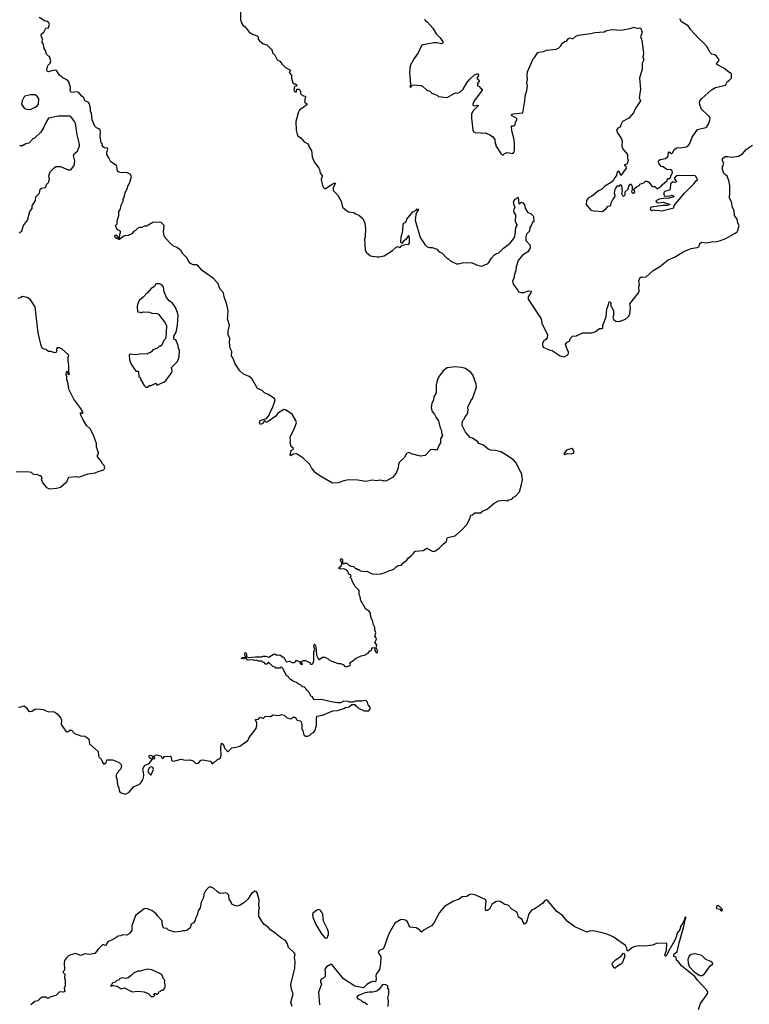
# Model space of a CAD drawing. Extents: x 2293139 to 2515392, y 824115 to 1006937.
# Tile 149 of 256: x 2388089 to 2397332, y 890121 to 902594. Entities that reach past the tile are written whole.
import ezdxf

# ---------------------------------------------------------------- set-up
doc = ezdxf.new("R2010")
doc.units = 0

msp = doc.modelspace()

# ---------------------------------------------------------------- linework, layer by layer
at = {"layer": '0CON10XD'}
for points in [[(2390887, 902735), (2390885, 902590), (2390904, 902544), (2390916, 902526), (2390944, 902505), (2390995, 902437), (2391048, 902405), (2391099, 902389), (2391110, 902375), (2391110, 902345), (2391127, 902327), (2391175, 902288), (2391220, 902275), (2391275, 902220), (2391288, 902205), (2391290, 902175), (2391322, 902145), (2391350, 902085), (2391385, 902070), (2391408, 902035), (2391455, 901987), (2391520, 901955), (2391502, 901925), (2391532, 901892), (2391532, 901855), (2391550, 901795), (2391562, 901782), (2391585, 901780), (2391600, 901765), (2391595, 901750), (2391572, 901748), (2391562, 901705), (2391575, 901680), (2391595, 901680), (2391600, 901715), (2391625, 901712), (2391637, 901705), (2391647, 901685), (2391648, 901665), (2391657, 901647), (2391685, 901628), (2391710, 901625), (2391698, 901555), (2391704, 901544), (2391725, 901530), (2391727, 901515), (2391634, 901446), (2391618, 901415), (2391586, 901305), (2391593, 901193), (2391605, 901142), (2391614, 901124), (2391653, 901093), (2391695, 901046), (2391741, 901021), (2391750, 901010), (2391755, 900978), (2391784, 900935), (2391796, 900855), (2391821, 900795), (2391879, 900715), (2391889, 900695), (2391895, 900650), (2391919, 900619), (2391922, 900605), (2391910, 900575), (2391911, 900545), (2391924, 900494), (2391938, 900468), (2391952, 900455), (2391965, 900454), (2392035, 900501), (2392075, 900523), (2392090, 900525), (2392061, 900469), (2392062, 900432), (2392120, 900370), (2392163, 900293), (2392180, 900220), (2392208, 900192), (2392255, 900161), (2392321, 900151), (2392344, 900134), (2392385, 900118), (2392437, 900075), (2392462, 900015), (2392472, 899945), (2392467, 899845), (2392459, 899815), (2392466, 899675), (2392483, 899645), (2392532, 899602), (2392615, 899588), (2392645, 899588), (2392707, 899603), (2392812, 899668), (2392857, 899713), (2392875, 899722), (2392905, 899710), (2392915, 899712), (2392933, 899737), (2392992, 899752), (2393016, 899744), (2393026, 899765), (2393028, 899815), (2393025, 899850), (2393015, 899860), (2392981, 899809), (2392948, 899785), (2392934, 899764), (2392923, 899763), (2392919, 899775), (2392923, 899835), (2392944, 899925), (2392946, 900004), (2392955, 900017), (2392979, 900031), (2392993, 900065), (2393070, 900160), (2393110, 900180), (2393125, 900196), (2393137, 900195), (2393138, 900185), (2393124, 900166), (2393109, 900125), (2393100, 900055), (2393163, 899833), (2393222, 899745), (2393245, 899722), (2393275, 899708), (2393316, 899706), (2393375, 899688), (2393404, 899654), (2393435, 899640), (2393505, 899570), (2393515, 899570), (2393550, 899535), (2393625, 899502), (2393645, 899500), (2393715, 899516), (2393765, 899512), (2393815, 899519), (2393875, 899490), (2393935, 899471), (2393955, 899474), (2393985, 899494), (2394015, 899502), (2394028, 899512), (2394068, 899575), (2394106, 899615), (2394130, 899630), (2394160, 899640), (2394220, 899700), (2394303, 899765), (2394357, 899835), (2394368, 899872)], [(2392540, 894605), (2392550, 894615), (2392550, 894635), (2392575, 894640), (2392587, 894627), (2392588, 894605), (2392605, 894578), (2392618, 894575), (2392627, 894595), (2392607, 894637), (2392612, 894675), (2392588, 894705), (2392608, 894745), (2392605, 894762), (2392590, 894785), (2392601, 894825), (2392588, 894865), (2392588, 894895), (2392566, 894935), (2392563, 894975), (2392548, 895005), (2392535, 895050), (2392535, 895078), (2392515, 895103), (2392475, 895128), (2392410, 895235), (2392402, 895282), (2392388, 895308), (2392388, 895365), (2392340, 895415), (2392303, 895483), (2392297, 895507), (2392280, 895525), (2392280, 895535), (2392290, 895545), (2392285, 895560), (2392275, 895560), (2392261, 895571), (2392247, 895605), (2392226, 895626), (2392195, 895636), (2392154, 895634), (2392128, 895645), (2392160, 895675), (2392172, 895695), (2392170, 895715), (2392153, 895745), (2392155, 895760), (2392165, 895768), (2392180, 895755), (2392180, 895715), (2392192, 895702), (2392205, 895710), (2392235, 895710), (2392265, 895680), (2392275, 895680), (2392285, 895670), (2392317, 895667), (2392345, 895640), (2392355, 895640), (2392365, 895630), (2392385, 895630), (2392403, 895613), (2392455, 895602), (2392485, 895607), (2392553, 895573), (2392605, 895568), (2392666, 895574), (2392719, 895591), (2392775, 895618), (2392807, 895623), (2392830, 895635), (2392860, 895665), (2392885, 895680), (2392925, 895682), (2392942, 895708), (2392994, 895746), (2393015, 895778), (2393052, 895805), (2393079, 895831), (2393094, 895856), (2393105, 895862), (2393199, 895871), (2393245, 895900), (2393325, 895858), (2393348, 895862), (2393405, 895899), (2393457, 895953), (2393496, 895985), (2393504, 896025), (2393511, 896035), (2393605, 896054), (2393685, 896128), (2393756, 896204), (2393792, 896275), (2393805, 896318), (2393825, 896322), (2393854, 896346), (2393935, 896349), (2393954, 896366), (2394011, 896395), (2394099, 896471), (2394155, 896497), (2394215, 896507), (2394265, 896499), (2394288, 896512), (2394325, 896521), (2394346, 896544), (2394368, 896555), (2394419, 896615), (2394448, 896705), (2394458, 896765), (2394450, 896835), (2394374, 896984), (2394345, 897018), (2394235, 897092), (2394185, 897118), (2394115, 897138), (2394055, 897142), (2394023, 897153), (2393965, 897202), (2393906, 897226), (2393892, 897245), (2393825, 897292), (2393795, 897300), (2393739, 897369), (2393694, 897454), (2393693, 897485), (2393703, 897515), (2393718, 897532), (2393731, 897565), (2393768, 897605), (2393763, 897615), (2393771, 897645), (2393767, 897685), (2393804, 897765), (2393827, 897795), (2393866, 897914), (2393875, 897945), (2393873, 897975), (2393830, 898095), (2393805, 898125), (2393738, 898175), (2393685, 898188), (2393605, 898196), (2393506, 898185), (2393454, 898145), (2393396, 898065), (2393379, 898025), (2393366, 897965), (2393364, 897866), (2393337, 897815), (2393333, 897775), (2393311, 897735), (2393302, 897675), (2393315, 897629), (2393344, 897595), (2393365, 897553), (2393394, 897514), (2393414, 897425), (2393432, 897392), (2393432, 897365), (2393444, 897325), (2393422, 897285), (2393422, 897235), (2393405, 897210), (2393380, 897145), (2393365, 897140), (2393357, 897147), (2393343, 897147), (2393315, 897150), (2393295, 897144), (2393227, 897075), (2393166, 897064), (2393054, 897094), (2393025, 897113), (2392996, 897104), (2392980, 897085), (2392964, 897046), (2392925, 897016), (2392897, 896983), (2392889, 896961), (2392883, 896915), (2392860, 896850), (2392812, 896795), (2392735, 896752), (2392705, 896750), (2392665, 896761), (2392605, 896753), (2392555, 896762), (2392475, 896745), (2392375, 896762), (2392255, 896765), (2392195, 896753), (2392125, 896727), (2392051, 896721), (2391893, 896817), (2391836, 896855), (2391787, 896917), (2391765, 896961), (2391675, 897044), (2391595, 897094), (2391555, 897088), (2391525, 897069), (2391516, 897076), (2391527, 897135), (2391557, 897155), (2391555, 897168), (2391528, 897188), (2391514, 897234), (2391520, 897265), (2391517, 897307), (2391531, 897345), (2391562, 897398), (2391595, 897485), (2391588, 897518), (2391543, 897595), (2391455, 897652), (2391435, 897655), (2391356, 897605), (2391335, 897571), (2391235, 897503), (2391214, 897494), (2391205, 897497), (2391195, 897512), (2391185, 897512), (2391170, 897480), (2391135, 897467), (2391126, 897485), (2391135, 897515), (2391175, 897529), (2391215, 897542), (2391251, 897585), (2391259, 897615), (2391292, 897675), (2391315, 897735), (2391325, 897782), (2391316, 897795), (2391235, 897848), (2391189, 897869), (2391160, 897895), (2391103, 897923), (2391029, 898049), (2390995, 898074), (2390925, 898105), (2390876, 898145), (2390818, 898235), (2390793, 898303), (2390771, 898335), (2390775, 898390), (2390754, 898434), (2390746, 898505), (2390753, 898555), (2390731, 898605), (2390732, 898645), (2390746, 898725), (2390720, 898805), (2390728, 898835), (2390731, 898909), (2390715, 898985), (2390679, 899085), (2390672, 899132), (2390632, 899175), (2390618, 899205), (2390608, 899245), (2390545, 899314), (2390400, 899415), (2390352, 899475), (2390329, 899489), (2390285, 899489), (2390255, 899506), (2390227, 899535), (2390212, 899575), (2390156, 899626), (2390133, 899665), (2390115, 899683), (2390085, 899709), (2390037, 899725), (2389985, 899771), (2389924, 899845), (2389910, 899905), (2389918, 899985), (2389880, 900025), (2389855, 900031), (2389775, 900026), (2389695, 899980), (2389665, 899980), (2389635, 899963), (2389605, 899962), (2389585, 899952), (2389555, 899922), (2389531, 899909), (2389509, 899881), (2389465, 899858), (2389415, 899856), (2389401, 899849), (2389355, 899810), (2389345, 899810), (2389335, 899820), (2389315, 899820), (2389297, 899835), (2389294, 899856), (2389305, 899867), (2389323, 899855), (2389335, 899830), (2389355, 899830), (2389357, 899875), (2389366, 899896), (2389366, 899916), (2389326, 899936), (2389303, 899985), (2389322, 900008), (2389324, 900045), (2389344, 900114), (2389344, 900165), (2389360, 900185), (2389374, 900246), (2389398, 900295), (2389398, 900322), (2389407, 900333), (2389428, 900412), (2389455, 900460), (2389460, 900485), (2389482, 900518), (2389507, 900607), (2389490, 900635), (2389455, 900652), (2389415, 900658), (2389385, 900652), (2389344, 900664), (2389328, 900675), (2389326, 900715), (2389317, 900745), (2389244, 900794), (2389220, 900845), (2389192, 900885), (2389193, 900915), (2389207, 900955), (2389202, 900965), (2389162, 900972), (2389145, 900983), (2389135, 901000), (2389138, 901015), (2389122, 901035), (2389109, 901115), (2389114, 901175), (2389108, 901198), (2389093, 901213), (2389064, 901225), (2389043, 901243), (2389009, 901325), (2388998, 901405), (2388984, 901435), (2388988, 901475), (2388975, 901528), (2388955, 901547), (2388915, 901568), (2388903, 901605), (2388875, 901626), (2388840, 901670), (2388805, 901679), (2388765, 901671), (2388736, 901676), (2388729, 901695), (2388733, 901733), (2388710, 901805), (2388695, 901827), (2388635, 901859), (2388593, 901893), (2388555, 901952), (2388525, 901956), (2388454, 901934), (2388435, 901940), (2388432, 901958), (2388446, 902014), (2388477, 902045), (2388484, 902074), (2388467, 902127), (2388455, 902130), (2388427, 902157), (2388418, 902205), (2388398, 902228), (2388392, 902285), (2388372, 902305), (2388380, 902345), (2388364, 902375), (2388362, 902395), (2388366, 902414), (2388393, 902437), (2388415, 902480), (2388423, 902487), (2388455, 902490), (2388468, 902535), (2388460, 902555), (2388445, 902570), (2388413, 902573), (2388335, 902623)], [(2393218, 902605), (2393226, 902586), (2393255, 902562), (2393323, 902485), (2393366, 902416), (2393418, 902365), (2393443, 902325), (2393450, 902315), (2393449, 902301), (2393435, 902288), (2393375, 902301), (2393335, 902302), (2393248, 902282), (2393195, 902277), (2393178, 902265), (2393138, 902175), (2393086, 902104), (2393038, 902015), (2393027, 901925), (2393042, 901775), (2393032, 901742), (2393045, 901740), (2393067, 901763), (2393085, 901770), (2393175, 901762), (2393193, 901753), (2393245, 901702), (2393285, 901688), (2393310, 901665), (2393377, 901637), (2393395, 901622), (2393505, 901607), (2393595, 901660), (2393615, 901666), (2393635, 901664), (2393666, 901674), (2393707, 901715), (2393754, 901796), (2393791, 901839), (2393852, 901895), (2393885, 901910), (2393896, 901906), (2393900, 901885), (2393880, 901855), (2393900, 901835), (2393908, 901815), (2393890, 901785), (2393890, 901755), (2393905, 901750), (2393935, 901720), (2393950, 901715), (2393950, 901705), (2393929, 901671), (2393846, 901565), (2393829, 901525), (2393831, 901511), (2393845, 901502), (2393885, 901510), (2393900, 901505), (2393831, 901435), (2393813, 901395), (2393811, 901345), (2393828, 901195), (2393840, 901175), (2393865, 901163), (2393935, 901162), (2393945, 901158), (2393985, 901162), (2394035, 901138), (2394047, 901137), (2394080, 901115), (2394107, 901077), (2394112, 901025), (2394122, 901012), (2394123, 900995), (2394185, 900898), (2394203, 900883), (2394215, 900882), (2394232, 900898), (2394253, 900907), (2394265, 900910), (2394335, 900900), (2394352, 900918), (2394358, 900935), (2394358, 901035), (2394350, 901095), (2394322, 901185), (2394320, 901245), (2394325, 901250), (2394355, 901250), (2394365, 901260), (2394370, 901295), (2394386, 901324), (2394387, 901343), (2394330, 901375), (2394321, 901389), (2394322, 901395), (2394340, 901400), (2394464, 901416), (2394490, 901565), (2394493, 901627), (2394512, 901695), (2394524, 901755), (2394516, 901795), (2394524, 901835), (2394518, 901895), (2394522, 901935), (2394595, 902100), (2394615, 902120), (2394647, 902173), (2394665, 902182), (2394725, 902192), (2394764, 902206), (2394885, 902222), (2394915, 902232), (2394946, 902264), (2394964, 902296), (2394993, 902317), (2395015, 902322), (2395045, 902358), (2395065, 902362), (2395097, 902353), (2395134, 902386), (2395164, 902396), (2395325, 902418), (2395375, 902432), (2395495, 902442), (2395515, 902452), (2395585, 902468), (2395705, 902462), (2395825, 902482), (2395875, 902498), (2395915, 902482), (2395935, 902490), (2395958, 902488), (2395972, 902445), (2395972, 902425), (2395953, 902375), (2395967, 902347), (2395977, 902303), (2395991, 902165), (2395982, 902125), (2395996, 902085), (2395977, 902045), (2395974, 901966), (2395943, 901855), (2395953, 901715), (2395937, 901605), (2395954, 901565), (2395888, 901465), (2395865, 901412), (2395805, 901348), (2395727, 901303), (2395702, 901255), (2395702, 901235), (2395665, 901218), (2395652, 901195), (2395662, 901162), (2395712, 901085), (2395720, 901055), (2395718, 900995), (2395722, 900975), (2395740, 900945), (2395790, 900885), (2395788, 900845), (2395798, 900805), (2395780, 900765), (2395750, 900755), (2395750, 900745), (2395767, 900737), (2395772, 900715), (2395705, 900620), (2395690, 900665), (2395675, 900678), (2395654, 900655), (2395648, 900622), (2395625, 900592), (2395608, 900552), (2395575, 900527), (2395504, 900486), (2395465, 900447), (2395422, 900425), (2395335, 900353), (2395295, 900338), (2395271, 900305), (2395264, 900254), (2395325, 900182), (2395365, 900172), (2395474, 900166), (2395519, 900201), (2395545, 900231), (2395570, 900235), (2395580, 900245), (2395583, 900275), (2395604, 900315), (2395630, 900345), (2395632, 900365), (2395624, 900395), (2395635, 900450), (2395647, 900463), (2395655, 900490), (2395675, 900490), (2395685, 900480), (2395695, 900500), (2395705, 900500), (2395715, 900490), (2395722, 900425), (2395714, 900394), (2395725, 900368), (2395735, 900359), (2395754, 900366), (2395761, 900385), (2395760, 900415), (2395797, 900445), (2395808, 900485), (2395825, 900510), (2395835, 900510), (2395849, 900479), (2395850, 900445), (2395841, 900415), (2395855, 900398), (2395865, 900396), (2395882, 900408), (2395879, 900429), (2395870, 900435), (2395870, 900445), (2395880, 900455), (2395905, 900478), (2395940, 900495), (2395945, 900510), (2396005, 900530), (2396015, 900550), (2396037, 900547), (2396060, 900535), (2396102, 900482), (2396135, 900480), (2396167, 900453), (2396216, 900484), (2396227, 900503), (2396290, 900555), (2396290, 900565), (2396305, 900580), (2396325, 900582), (2396336, 900594), (2396344, 900626), (2396360, 900655), (2396355, 900680), (2396336, 900696), (2396295, 900693), (2396238, 900728), (2396214, 900734), (2396185, 900778), (2396178, 900795), (2396185, 900812), (2396205, 900822), (2396270, 900835), (2396306, 900864), (2396310, 900915), (2396315, 900920), (2396345, 900900), (2396355, 900902), (2396365, 900910), (2396382, 900948), (2396415, 900972), (2396485, 900973), (2396535, 900983), (2396555, 900993), (2396580, 901025), (2396609, 901105), (2396678, 901202), (2396781, 901229), (2396793, 901237), (2396815, 901270), (2396838, 901335), (2396827, 901365), (2396721, 901465), (2396700, 901535), (2396706, 901564), (2396729, 901595), (2396855, 901707), (2396906, 901734), (2397030, 901765), (2397050, 901805), (2397065, 901810), (2397070, 901825), (2397085, 901830), (2397108, 901855), (2397106, 901906), (2397095, 901920), (2397085, 901920), (2397050, 901945), (2397020, 901975), (2396920, 902025), (2396922, 902045), (2396950, 902075), (2396945, 902090), (2396940, 902105), (2396915, 902132), (2396895, 902148), (2396859, 902159), (2396835, 902180), (2396794, 902254), (2396758, 902295), (2396685, 902362), (2396593, 902465), (2396558, 902515), (2396473, 902565), (2396453, 902605)], [(2388195, 901456), (2388235, 901462), (2388286, 901484), (2388315, 901506), (2388328, 901525), (2388330, 901590), (2388316, 901616), (2388285, 901640), (2388225, 901643), (2388155, 901624), (2388144, 901615), (2388120, 901565), (2388114, 901525), (2388145, 901473), (2388163, 901463), (2388195, 901456)], [(2388088, 899892), (2388115, 899920), (2388138, 899985), (2388188, 900055), (2388218, 900162), (2388247, 900203), (2388248, 900235), (2388290, 900305), (2388292, 900348), (2388340, 900395), (2388350, 900445), (2388365, 900460), (2388412, 900468), (2388420, 900475), (2388430, 900505), (2388460, 900535), (2388460, 900555), (2388468, 900565), (2388462, 900595), (2388458, 900615), (2388473, 900667), (2388520, 900715), (2388548, 900732), (2388605, 900732), (2388705, 900690), (2388735, 900690), (2388780, 900745), (2388788, 900805), (2388772, 900875), (2388780, 900895), (2388827, 900933), (2388828, 900955), (2388847, 900993), (2388848, 901015), (2388816, 901136), (2388795, 901278), (2388777, 901315), (2388747, 901355), (2388725, 901373), (2388575, 901372), (2388455, 901347), (2388428, 901305), (2388392, 901225), (2388355, 901170), (2388276, 901094), (2388245, 901080), (2388238, 901062), (2388205, 901030), (2388168, 901022), (2388117, 900993), (2388105, 900998), (2388085, 900993)], [(2394368, 899872), (2394375, 899960), (2394392, 899985), (2394392, 899995), (2394369, 900035), (2394373, 900123), (2394355, 900150), (2394351, 900175), (2394352, 900195), (2394368, 900225), (2394353, 900245), (2394347, 900275), (2394353, 900305), (2394365, 900320), (2394377, 900323), (2394395, 900340), (2394405, 900340), (2394412, 900262), (2394445, 900282), (2394465, 900273), (2394485, 900248), (2394494, 900205), (2394524, 900154), (2394570, 900135), (2394595, 900110), (2394600, 900095), (2394602, 900038), (2394587, 900023), (2394570, 899985), (2394550, 899960), (2394546, 899915), (2394508, 899875), (2394500, 899845), (2394501, 899795), (2394555, 899738), (2394556, 899705), (2394525, 899654), (2394459, 899611), (2394406, 899545), (2394377, 899463), (2394374, 899415), (2394354, 899355), (2394352, 899325), (2394333, 899285), (2394342, 899245), (2394405, 899160), (2394410, 899145), (2394436, 899136), (2394475, 899139), (2394535, 899161), (2394570, 899155), (2394563, 899135), (2394529, 899085), (2394530, 899055), (2394696, 898805), (2394704, 898745), (2394777, 898605), (2394770, 898565), (2394755, 898542), (2394728, 898525), (2394712, 898495), (2394712, 898465), (2394720, 898445), (2394795, 898411), (2394835, 898403), (2394935, 898337), (2394985, 898323), (2395035, 898350), (2395042, 898365), (2395042, 898382), (2395015, 898440), (2395002, 898485), (2395025, 898510), (2395060, 898525), (2395060, 898545), (2395094, 898586), (2395145, 898588), (2395175, 898608), (2395224, 898626), (2395335, 898628), (2395355, 898632), (2395385, 898643), (2395435, 898681), (2395465, 898680), (2395475, 898688), (2395477, 898723), (2395497, 898773), (2395519, 898835), (2395527, 898925), (2395550, 898985), (2395555, 899020), (2395565, 899020), (2395578, 899008), (2395580, 898965), (2395597, 898947), (2395598, 898928), (2395610, 898915), (2395610, 898845), (2395602, 898825), (2395615, 898792), (2395640, 898775), (2395685, 898769), (2395765, 898800), (2395801, 898835), (2395818, 898865), (2395826, 898945), (2395819, 898995), (2395930, 899135), (2395936, 899155), (2395934, 899215), (2395940, 899235), (2395931, 899285), (2395951, 899329), (2395965, 899338), (2395985, 899332), (2396025, 899337), (2396114, 899416), (2396201, 899469), (2396305, 899552), (2396385, 899585), (2396505, 899659), (2396595, 899695), (2396673, 899707), (2396691, 899715), (2396699, 899725), (2396700, 899755), (2396725, 899777), (2396785, 899768), (2396855, 899781), (2396915, 899784), (2396955, 899792), (2397037, 899823), (2397155, 899888), (2397177, 899905), (2397189, 899925), (2397205, 899985), (2397189, 900015), (2397180, 900065), (2397143, 900115), (2397141, 900175), (2397121, 900215), (2397107, 900285), (2397080, 900335), (2397087, 900415), (2397084, 900495), (2397075, 900555), (2397052, 900612), (2397008, 900645), (2396988, 900715), (2397010, 900775), (2396994, 900806), (2396993, 900835), (2397025, 900859), (2397061, 900859), (2397104, 900854), (2397195, 900864), (2397245, 900896), (2397296, 900955), (2397371, 901005)], [(2396225, 900174), (2396375, 900211), (2396382, 900238), (2396513, 900397), (2396631, 900515), (2396658, 900552), (2396678, 900565), (2396655, 900611), (2396635, 900622), (2396585, 900616), (2396445, 900621), (2396416, 900614), (2396393, 900597), (2396383, 900585), (2396383, 900575), (2396408, 900545), (2396402, 900535), (2396385, 900531), (2396365, 900538), (2396334, 900516), (2396328, 900445), (2396316, 900434), (2396261, 900419), (2396251, 900405), (2396248, 900385), (2396255, 900363), (2396315, 900357), (2396355, 900370), (2396380, 900355), (2396365, 900344), (2396331, 900339), (2396303, 900327), (2396265, 900331), (2396189, 900321), (2396157, 900305), (2396150, 900295), (2396155, 900282), (2396175, 900274), (2396245, 900283), (2396275, 900269), (2396325, 900258), (2396327, 900253), (2396291, 900241), (2396235, 900240), (2396095, 900217), (2396081, 900209), (2396075, 900192), (2396090, 900175), (2396125, 900184), (2396145, 900177), (2396175, 900183), (2396225, 900174)], [(2389705, 897940), (2389735, 897960), (2389755, 897960), (2389815, 897990), (2389825, 897970), (2389845, 897968), (2389873, 897987), (2389915, 898002), (2389945, 898028), (2390018, 898125), (2390020, 898145), (2390011, 898189), (2390087, 898263), (2390108, 898325), (2390112, 898405), (2390098, 898445), (2390098, 898465), (2390068, 898538), (2390040, 898545), (2390040, 898585), (2390070, 898635), (2390088, 898725), (2390098, 898845), (2390088, 898885), (2390058, 898955), (2390020, 899005), (2389984, 899034), (2389951, 899075), (2389918, 899145), (2389912, 899205), (2389888, 899235), (2389865, 899247), (2389814, 899246), (2389796, 899214), (2389755, 899188), (2389705, 899130), (2389685, 899120), (2389680, 899105), (2389653, 899077), (2389604, 899036), (2389583, 898987), (2389578, 898955), (2389582, 898892), (2389615, 898890), (2389625, 898882), (2389655, 898892), (2389735, 898888), (2389765, 898878), (2389832, 898872), (2389855, 898860), (2389860, 898845), (2389932, 898755), (2389948, 898715), (2389940, 898565), (2389930, 898545), (2389910, 898525), (2389888, 898472), (2389875, 898460), (2389862, 898458), (2389837, 898433), (2389775, 898410), (2389760, 898385), (2389737, 898373), (2389715, 898370), (2389702, 898358), (2389635, 898360), (2389555, 898348), (2389485, 898358), (2389478, 898345), (2389480, 898285), (2389502, 898232), (2389562, 898142), (2389585, 898140), (2389595, 898130), (2389600, 898075), (2389615, 898060), (2389623, 898033), (2389665, 897960), (2389685, 897940), (2389705, 897940)], [(2388705, 898320), (2388710, 898345), (2388629, 898419), (2388595, 898438), (2388564, 898436), (2388557, 898423), (2388555, 898390), (2388550, 898380), (2388535, 898372), (2388485, 898390), (2388455, 898390), (2388420, 898415), (2388385, 898423), (2388375, 898432), (2388359, 898465), (2388324, 898625), (2388287, 898957), (2388225, 899047), (2388184, 899074), (2388125, 899088), (2388105, 899073), (2388065, 899061)], [(2388044, 896866), (2388165, 896872), (2388215, 896868), (2388235, 896860), (2388255, 896840), (2388295, 896832), (2388305, 896838), (2388335, 896820), (2388355, 896820), (2388368, 896785), (2388363, 896773), (2388383, 896723), (2388427, 896667), (2388465, 896653), (2388555, 896660), (2388605, 896673), (2388675, 896732), (2388685, 896740), (2388702, 896785), (2388715, 896798), (2388805, 896808), (2388835, 896800), (2388955, 896842), (2389045, 896852), (2389085, 896872), (2389155, 896892), (2389168, 896915), (2389158, 896945), (2389135, 896972), (2389126, 896996), (2389073, 897055), (2389073, 897077), (2389087, 897093), (2389088, 897105), (2389062, 897185), (2389062, 897225), (2389025, 897330), (2388983, 897413), (2388934, 897454), (2388887, 897535), (2388862, 897585), (2388860, 897615), (2388865, 897620), (2388875, 897610), (2388885, 897610), (2388890, 897615), (2388888, 897625), (2388853, 897685), (2388777, 897787), (2388735, 897862), (2388713, 897915), (2388702, 897985), (2388687, 898035), (2388688, 898075), (2388678, 898095), (2388680, 898135), (2388685, 898140), (2388700, 898135), (2388700, 898105), (2388705, 898100), (2388718, 898105), (2388710, 898125), (2388713, 898215), (2388704, 898276), (2388705, 898320)], [(2394995, 897084), (2395025, 897098), (2395075, 897093), (2395105, 897102), (2395112, 897115), (2395098, 897155), (2395085, 897162), (2395015, 897141), (2394984, 897095), (2394995, 897084)], [(2388075, 893884), (2388105, 893888), (2388125, 893900), (2388145, 893902), (2388177, 893877), (2388195, 893844), (2388215, 893831), (2388244, 893836), (2388285, 893860), (2388315, 893863), (2388388, 893855), (2388455, 893828), (2388515, 893831), (2388535, 893824), (2388560, 893805), (2388611, 893745), (2388619, 893725), (2388613, 893665), (2388675, 893580), (2388685, 893574), (2388704, 893576), (2388725, 893594), (2388745, 893596), (2388783, 893553), (2388865, 893523), (2388915, 893518), (2388963, 893483), (2388975, 893422), (2389085, 893322), (2389087, 893275), (2389093, 893255), (2389124, 893224), (2389137, 893185), (2389154, 893164), (2389186, 893184), (2389194, 893216), (2389225, 893218), (2389265, 893217), (2389297, 893207), (2389355, 893180), (2389375, 893160), (2389380, 893145), (2389370, 893105), (2389340, 893075), (2389340, 893065), (2389315, 893040), (2389310, 893025), (2389310, 892995), (2389320, 892985), (2389328, 892898), (2389347, 892867), (2389348, 892825), (2389360, 892805), (2389424, 892784), (2389445, 892790), (2389475, 892808), (2389530, 892875), (2389605, 892908), (2389625, 892928), (2389648, 892965), (2389660, 893015), (2389658, 893065), (2389650, 893085), (2389653, 893107), (2389670, 893145), (2389729, 893171), (2389770, 893225), (2389770, 893230), (2389755, 893230), (2389734, 893244), (2389728, 893265), (2389735, 893278), (2389760, 893275), (2389770, 893265), (2389770, 893230), (2389800, 893235), (2389790, 893265), (2389800, 893275), (2389825, 893282), (2389880, 893265), (2389895, 893240), (2389905, 893240), (2389925, 893262), (2389996, 893266), (2390010, 893255), (2390013, 893215), (2390027, 893203), (2390055, 893204), (2390135, 893227), (2390184, 893214), (2390246, 893216), (2390285, 893204), (2390315, 893175), (2390335, 893170), (2390353, 893177), (2390385, 893214), (2390415, 893219), (2390475, 893204), (2390512, 893202), (2390525, 893170), (2390535, 893170), (2390544, 893186), (2390575, 893202), (2390596, 893224), (2390627, 893235), (2390635, 893248), (2390641, 893275), (2390639, 893375), (2390645, 893430), (2390665, 893416), (2390690, 893360), (2390725, 893318), (2390775, 893370), (2390827, 893377), (2390878, 893392), (2390936, 893434), (2390980, 893465), (2390998, 893502), (2391084, 893615), (2391093, 893657), (2391093, 893693), (2391075, 893720), (2391075, 893730), (2391115, 893732), (2391135, 893758), (2391175, 893742), (2391205, 893772), (2391265, 893766), (2391302, 893788), (2391375, 893779), (2391405, 893793), (2391440, 893785), (2391468, 893755), (2391515, 893739), (2391535, 893743), (2391555, 893758), (2391575, 893758), (2391589, 893749), (2391595, 893730), (2391605, 893720), (2391642, 893712), (2391655, 893700), (2391662, 893665), (2391664, 893614), (2391677, 893587), (2391690, 893535), (2391708, 893518), (2391735, 893518), (2391760, 893525), (2391781, 893549), (2391810, 893565), (2391828, 893585), (2391850, 893655), (2391848, 893735), (2391855, 893770), (2391925, 893782), (2392055, 893837), (2392115, 893843), (2392195, 893868), (2392218, 893882), (2392262, 893888), (2392295, 893920), (2392335, 893920), (2392352, 893892), (2392365, 893890), (2392383, 893873), (2392455, 893840), (2392512, 893838), (2392523, 893857), (2392530, 893865), (2392528, 893885), (2392503, 893913), (2392495, 893950), (2392477, 893967), (2392465, 893970), (2392425, 893962), (2392415, 893968), (2392405, 893960), (2392338, 893962), (2392315, 893950), (2392265, 893950), (2392255, 893958), (2392195, 893960), (2392155, 893942), (2392115, 893942), (2392035, 893953), (2391913, 893983), (2391815, 893980), (2391798, 894018), (2391785, 894020), (2391772, 894032), (2391762, 894065), (2391725, 894100), (2391715, 894120), (2391697, 894137), (2391673, 894143), (2391645, 894168), (2391615, 894180), (2391597, 894197), (2391553, 894213), (2391520, 894235), (2391500, 894255), (2391495, 894270), (2391485, 894280), (2391475, 894280), (2391422, 894375), (2391405, 894390), (2391385, 894380), (2391335, 894380), (2391325, 894390), (2391295, 894400), (2391245, 894450), (2391235, 894450), (2391218, 894432), (2391205, 894430), (2391185, 894450), (2391175, 894450), (2391155, 894468), (2391116, 894466), (2391089, 894479), (2391065, 894477), (2391045, 894486), (2390985, 894480), (2390973, 894485), (2390955, 894510), (2390925, 894496), (2390901, 894501), (2390898, 894505), (2390912, 894515), (2390950, 894520), (2390941, 894555), (2390945, 894577), (2390955, 894573), (2390962, 894555), (2390962, 894522), (2390993, 894513), (2391075, 894522), (2391155, 894521), (2391175, 894530), (2391202, 894532), (2391245, 894520), (2391315, 894560), (2391328, 894558), (2391345, 894542), (2391385, 894550), (2391440, 894510), (2391465, 894460), (2391509, 894469), (2391543, 894453), (2391567, 894453), (2391582, 894458), (2391595, 894480), (2391638, 894458), (2391643, 894435), (2391666, 894424), (2391670, 894435), (2391652, 894452), (2391652, 894458), (2391684, 894476), (2391704, 894476), (2391730, 894470), (2391770, 894445), (2391775, 894430), (2391795, 894430), (2391808, 894442), (2391816, 894474), (2391816, 894585), (2391828, 894615), (2391816, 894655), (2391825, 894688), (2391839, 894655), (2391850, 894545), (2391875, 894492), (2391885, 894490), (2391925, 894518), (2391955, 894518), (2391995, 894498), (2392015, 894480), (2392065, 894458), (2392125, 894438), (2392155, 894437), (2392187, 894427), (2392198, 894418), (2392200, 894405), (2392225, 894398), (2392275, 894412), (2392278, 894425), (2392270, 894445), (2392298, 894462), (2392352, 894508), (2392414, 894536), (2392456, 894544), (2392505, 894568), (2392525, 894600), (2392540, 894605)], [(2389755, 893030), (2389784, 893095), (2389775, 893122), (2389755, 893130), (2389735, 893122), (2389712, 893085), (2389722, 893055), (2389745, 893030), (2389755, 893030)], [(2391540, 890095), (2391522, 890145), (2391553, 890255), (2391533, 890313), (2391524, 890374), (2391573, 890577), (2391577, 890665), (2391571, 890715), (2391577, 890755), (2391565, 890774), (2391495, 890839), (2391478, 890895), (2391458, 890928), (2391411, 890955), (2391325, 891022), (2391266, 891066), (2391242, 891095), (2391182, 891135), (2391120, 891235), (2391119, 891305), (2391128, 891345), (2391120, 891365), (2391122, 891445), (2391098, 891535), (2391085, 891552), (2391070, 891555), (2391024, 891526), (2390978, 891455), (2390928, 891405), (2390884, 891376), (2390845, 891366), (2390800, 891375), (2390775, 891390), (2390768, 891415), (2390744, 891454), (2390737, 891505), (2390716, 891526), (2390695, 891532), (2390655, 891523), (2390615, 891530), (2390594, 891544), (2390550, 891590), (2390515, 891607), (2390484, 891606), (2390442, 891558), (2390424, 891516), (2390417, 891473), (2390389, 891415), (2390374, 891345), (2390351, 891305), (2390339, 891251), (2390319, 891215), (2390309, 891175), (2390292, 891155), (2390262, 891138), (2390248, 891092), (2390205, 891057), (2390185, 891051), (2390156, 891054), (2390128, 891042), (2390055, 891033), (2389975, 891062), (2389952, 891082), (2389915, 891087), (2389897, 891115), (2389895, 891180), (2389835, 891240), (2389819, 891269), (2389765, 891308), (2389695, 891333), (2389665, 891332), (2389555, 891248), (2389511, 891115), (2389509, 891055), (2389478, 891012), (2389445, 890998), (2389395, 891002), (2389365, 890987), (2389335, 890984), (2389275, 890941), (2389212, 890915), (2389192, 890895), (2389185, 890872), (2389175, 890868), (2389143, 890877), (2389082, 890818), (2389040, 890765), (2388975, 890752), (2388915, 890761), (2388865, 890741), (2388795, 890764), (2388734, 890746), (2388705, 890731), (2388681, 890709), (2388658, 890675), (2388654, 890645), (2388657, 890555), (2388640, 890535), (2388640, 890525), (2388660, 890505), (2388658, 890455), (2388667, 890425), (2388667, 890355), (2388653, 890325), (2388660, 890285), (2388645, 890276), (2388595, 890279), (2388545, 890232), (2388484, 890216), (2388455, 890200), (2388438, 890198), (2388425, 890210), (2388403, 890213), (2388375, 890210), (2388345, 890192), (2388318, 890165), (2388282, 890158), (2388230, 890115)], [(2396688, 890055), (2396715, 890130), (2396804, 890256), (2396807, 890275), (2396790, 890305), (2396675, 890425), (2396642, 890472), (2396476, 890606), (2396435, 890659), (2396410, 890680), (2396405, 890717), (2396378, 890728), (2396376, 890745), (2396385, 890765), (2396420, 890785), (2396445, 890902), (2396503, 891105), (2396518, 891192), (2396532, 891215), (2396525, 891228), (2396515, 891218), (2396512, 891195), (2396489, 891151), (2396463, 891115), (2396452, 891068), (2396416, 891015), (2396409, 890985), (2396383, 890927), (2396303, 890787), (2396288, 890745), (2396275, 890729), (2396265, 890729), (2396264, 890744), (2396282, 890808), (2396289, 890885), (2396285, 890897), (2396155, 890891), (2396105, 890869), (2396075, 890865), (2396005, 890858), (2395935, 890861), (2395885, 890853), (2395851, 890839), (2395795, 890796), (2395783, 890803), (2395779, 890831), (2395762, 890865), (2395608, 890975), (2395540, 891005), (2395485, 891024), (2395355, 891052), (2395305, 891049), (2395275, 891036), (2395123, 891103), (2395025, 891176), (2394966, 891246), (2394895, 891295), (2394785, 891429), (2394765, 891444), (2394738, 891432), (2394716, 891404), (2394672, 891368), (2394605, 891325), (2394575, 891314), (2394533, 891257), (2394520, 891185), (2394505, 891147), (2394485, 891135), (2394469, 891159), (2394455, 891194), (2394409, 891225), (2394397, 891275), (2394385, 891294), (2394325, 891325), (2394277, 891375), (2394235, 891387), (2394175, 891424), (2394144, 891426), (2394115, 891418), (2394072, 891385), (2394042, 891325), (2394015, 891308), (2393994, 891304), (2393990, 891345), (2394000, 891425), (2393989, 891449), (2393855, 891509), (2393815, 891515), (2393785, 891508), (2393755, 891488), (2393695, 891483), (2393658, 891452), (2393583, 891427), (2393471, 891359), (2393406, 891284), (2393335, 891148), (2393306, 891115), (2393215, 891064), (2393185, 891039), (2393175, 891041), (2393155, 891065), (2393112, 891092), (2393035, 891100), (2393018, 891125), (2393004, 891165), (2392975, 891185), (2392935, 891194), (2392915, 891191), (2392842, 891148), (2392767, 891015), (2392734, 890935), (2392707, 890845), (2392685, 890820), (2392645, 890802), (2392632, 890788), (2392639, 890765), (2392666, 890725), (2392662, 890635), (2392648, 890562), (2392607, 890505), (2392599, 890485), (2392604, 890445), (2392596, 890405), (2392561, 890409), (2392538, 890402), (2392488, 890372), (2392445, 890331), (2392356, 890346), (2392335, 890353), (2392192, 890445), (2392045, 890627), (2392026, 890624), (2391978, 890595), (2391958, 890572), (2391954, 890556), (2391961, 890535), (2391957, 890475), (2391938, 890452), (2391910, 890440), (2391900, 890420), (2391899, 890405), (2391911, 890375), (2391876, 890275), (2391886, 890116)], [(2391975, 890959), (2391985, 890964), (2392001, 891005), (2392000, 891035), (2391988, 891075), (2391940, 891175), (2391929, 891265), (2391918, 891288), (2391895, 891312), (2391875, 891321), (2391860, 891320), (2391803, 891275), (2391798, 891255), (2391804, 891225), (2391842, 891132), (2391912, 891012), (2391955, 890963), (2391975, 890959)], [(2396974, 891304), (2396985, 891304), (2396992, 891315), (2396990, 891325), (2396945, 891370), (2396925, 891370), (2396913, 891347), (2396915, 891340), (2396923, 891333), (2396958, 891328), (2396974, 891304)], [(2395635, 890579), (2395620, 890580), (2395599, 890615), (2395595, 890625), (2395601, 890645), (2395636, 890685), (2395709, 890731), (2395738, 890768), (2395745, 890763), (2395756, 890735), (2395725, 890649), (2395705, 890628), (2395661, 890605), (2395635, 890579)], [(2396735, 890485), (2396768, 890512), (2396835, 890608), (2396869, 890631), (2396868, 890645), (2396845, 890663), (2396780, 890690), (2396729, 890739), (2396645, 890761), (2396595, 890753), (2396570, 890730), (2396553, 890687), (2396558, 890645), (2396572, 890602), (2396635, 890533), (2396707, 890487), (2396735, 890485)], [(2389755, 890220), (2389785, 890222), (2389800, 890235), (2389790, 890245), (2389792, 890258), (2389815, 890260), (2389825, 890250), (2389835, 890250), (2389848, 890262), (2389852, 890278), (2389868, 890282), (2389885, 890300), (2389905, 890300), (2389920, 890315), (2389920, 890325), (2389930, 890335), (2389930, 890375), (2389922, 890395), (2389928, 890425), (2389913, 890443), (2389895, 890490), (2389880, 890505), (2389765, 890558), (2389705, 890568), (2389615, 890542), (2389585, 890542), (2389530, 890515), (2389503, 890487), (2389462, 890458), (2389435, 890450), (2389395, 890458), (2389363, 890447), (2389345, 890430), (2389315, 890420), (2389298, 890402), (2389270, 890395), (2389260, 890385), (2389258, 890372), (2389240, 890355), (2389255, 890350), (2389265, 890360), (2389275, 890360), (2389322, 890352), (2389375, 890318), (2389415, 890328), (2389515, 890280), (2389585, 890288), (2389665, 890280), (2389715, 890260), (2389755, 890220)], [(2392758, 890095), (2392760, 890165), (2392754, 890205), (2392766, 890255), (2392764, 890304), (2392753, 890325), (2392752, 890355), (2392728, 890368), (2392704, 890374), (2392685, 890369), (2392641, 890309), (2392613, 890287), (2392565, 890275), (2392515, 890276), (2392465, 890265), (2392389, 890235), (2392362, 890215), (2392364, 890204), (2392375, 890192), (2392405, 890178), (2392435, 890150), (2392457, 890147), (2392495, 890120)]]:
    msp.add_lwpolyline(points, dxfattribs=at)

doc.saveas('drawing.dxf')
